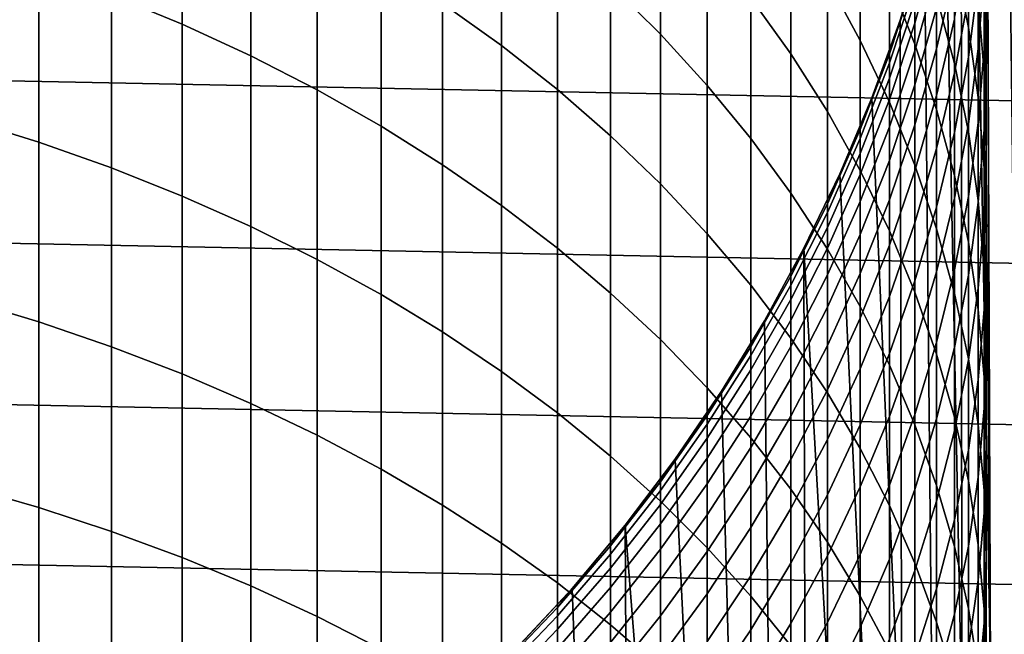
# Model space of a CAD drawing. Header units: metres. Extents: x -32 to 117, y -314 to 32.
# Tile 176 of 256: x 5.41 to 13.14, y -8.96 to -4.14. Entities that reach past the tile are written whole.
import ezdxf

# ---------------------------------------------------------------- set-up
doc = ezdxf.new("R2010")
doc.units = ezdxf.units.M
doc.layers.add('solid_24_501_064_XXX', color=7, linetype='CONTINUOUS')

msp = doc.modelspace()

# ---------------------------------------------------------------- linework, layer by layer
at = {"layer": 'solid_24_501_064_XXX'}
for points in [[(13.250397, -8.968107, 154.5), (13.033209, 9.280912, 154.5), (12.995952, 0.324207, 154.5), (13.033209, -9.280912, 154.5)], [(13.033209, 9.280912, 154.5), (13.250397, -8.968107, 154.5), (13.250397, 8.968107, 154.5)], [(13.033209, -9.280912, 154.5), (12.995952, 0.324207, 154.5), (12.995952, -0.324207, 154.5)], [(13.033209, -9.280912, 154.5), (12.995952, -0.324207, 154.5), (12.96364, -0.971451, 154.5)], [(13.033209, -9.280912, 154.5), (12.96364, -0.971451, 154.5), (12.899115, -1.616422, 154.5)], [(13.033209, -9.280912, 154.5), (12.899115, -1.616422, 154.5), (12.802476, -2.257507, 154.5), (12.808691, -9.588402, 154.5)], [(12.808691, -9.588402, 154.5), (12.802476, -2.257507, 154.5), (12.674077, -2.892674, 154.5)], [(32.089672, -5.148039, -303.5), (-32.269005, -3.867984, -303.5), (-32.397263, -2.582068, -303.5), (32.269005, -3.867984, -303.5)], [(6.128158, -3.942738, 221.763321), (6.683336, -4.171423, 221.547409), (6.683336, -2.869975, 220.12056), (6.128158, -2.634, 220.328476)], [(10.049136, -3.861487, 216.806473), (10.441698, -4.25012, 216.487106), (10.441698, -3.122643, 215.065964), (10.049136, -2.723257, 215.37178)], [(8.730267, -4.009019, 219.116959), (9.192389, -4.339136, 218.826096), (9.192389, -3.131171, 217.406631), (8.730267, -2.791247, 217.685974)], [(11.751861, -3.824901, 212.33844), (12.010434, -4.299972, 211.999939), (12.010434, -3.326773, 210.583176), (11.751861, -2.840342, 210.905136)], [(6.683336, -4.171423, 221.547409), (7.222413, -4.419641, 221.313065), (7.222413, -3.126104, 219.894897), (6.683336, -2.869975, 220.12056)], [(11.150472, -3.964853, 214.421082), (11.464976, -4.405649, 214.083557), (11.464976, -3.360735, 212.669174), (11.150472, -2.908593, 212.991348)], [(12.240073, -3.823197, 210.254593), (12.440225, -4.32842, 209.920181), (12.440225, -3.426724, 208.505615), (12.240073, -2.910301, 208.822449)], [(12.808691, -9.588402, 154.5), (12.674077, -2.892674, 154.5), (12.514092, -3.521002, 154.5), (12.576989, -9.89035, 154.5)], [(12.750209, -3.650669, 206.450394), (12.859295, -4.197525, 206.140244), (12.859295, -3.425894, 204.723419), (12.750209, -2.868697, 205.014572)], [(7.222413, -4.419641, 221.313065), (7.744091, -4.686792, 221.060837), (7.744091, -3.401772, 219.652008), (7.222413, -3.126104, 219.894897)], [(9.192389, -4.339136, 218.826096), (9.632364, -4.685869, 218.520584), (9.632364, -3.488205, 217.113235), (9.192389, -3.131171, 217.406631)], [(10.441698, -4.25012, 216.487106), (10.809105, -4.653166, 216.155899), (10.809105, -3.53684, 214.74881), (10.441698, -3.122643, 215.065964)], [(12.610406, -3.950897, 208.184036), (12.750209, -4.481556, 207.858475), (12.750209, -3.650669, 206.450394), (12.610406, -3.109129, 206.757507)], [(12.984341, -3.774824, 199.385437), (12.937402, -4.36617, 199.150406), (12.937402, -3.834811, 197.7435), (12.984341, -3.235733, 197.958069)], [(13, -3.778361, 201.049286), (12.984341, -4.362682, 200.793427), (12.984341, -3.774824, 199.385437), (13, -3.18205, 199.621048)], [(12.984341, -3.848258, 202.731964), (13, -4.423435, 202.456161), (13, -3.778361, 201.049286), (12.984341, -3.19404, 201.30513)], [(12.937402, -3.987164, 204.430145), (12.984341, -4.551155, 204.135437), (12.984341, -3.848258, 202.731964), (12.937402, -3.274466, 203.00708)], [(7.744091, -4.686792, 221.060837), (8.247112, -4.972235, 220.791336), (8.247112, -3.696314, 219.392487), (7.744091, -3.401772, 219.652008)], [(11.464976, -4.405649, 214.083557), (11.751861, -4.858167, 213.737061), (11.751861, -3.824901, 212.33844), (11.464976, -3.360735, 212.669174)], [(12.010434, -4.299972, 211.999939), (12.240073, -4.784803, 211.654495), (12.240073, -3.823197, 210.254593), (12.010434, -3.326773, 210.583176)], [(12.610406, -3.553924, 188.737045), (12.440225, -4.163074, 188.652725), (12.440225, -3.992838, 187.245041), (12.610406, -3.381149, 187.308365)], [(12.937402, -3.834811, 197.7435), (12.859295, -4.431, 197.529968), (12.859295, -3.955328, 196.126266), (12.937402, -3.352149, 196.319168)], [(12.440225, -4.32842, 209.920181), (12.610406, -4.841224, 209.580765), (12.610406, -3.950897, 208.184036), (12.440225, -3.426724, 208.505615)], [(12.750209, -3.760697, 193.124054), (12.610406, -4.365312, 192.975616), (12.610406, -4.046297, 191.572342), (12.750209, -3.436935, 191.69989)], [(12.859295, -4.197525, 206.140244), (12.937402, -4.748377, 205.82785), (12.937402, -3.987164, 204.430145), (12.859295, -3.425894, 204.723419)], [(4.974885, -4.916539, 223.540176), (5.558216, -5.098339, 223.356308), (5.558216, -3.734137, 221.960266), (4.974885, -3.546121, 222.137772)], [(9.632364, -4.685869, 218.520584), (10.049136, -5.048382, 218.201187), (10.049136, -3.861487, 216.806473), (9.632364, -3.488205, 217.113235)], [(10.809105, -4.653166, 216.155899), (11.150472, -5.069655, 215.813644), (11.150472, -3.964853, 214.421082), (10.809105, -3.53684, 214.74881)], [(12.240073, -4.403546, 184.395493), (12.323055, -4.140326, 183), (12.514115, -3.520926, 183), (12.440225, -3.798036, 184.416306)], [(12.323039, -4.140335, 154.5), (12.514092, -3.521002, 154.5), (12.514115, -3.520926, 183), (12.323055, -4.140326, 183)], [(12.576989, -9.89035, 154.5), (12.514092, -3.521002, 154.5), (12.323039, -4.140335, 154.5), (12.337894, -10.187035, 154.5)], [(12.610406, -3.775728, 190.15892), (12.440225, -4.381618, 190.053711), (12.440225, -4.163074, 188.652725), (12.610406, -3.553924, 188.737045)], [(12.859295, -3.955328, 196.126266), (12.750209, -4.55413, 195.934769), (12.750209, -4.133242, 194.536224), (12.859295, -3.528209, 194.707031)], [(8.247112, -4.972235, 220.791336), (8.730267, -5.275281, 220.505234), (8.730267, -4.009019, 219.116959), (8.247112, -3.696314, 219.392487)], [(12.750209, -4.481556, 207.858475), (12.859295, -5.017423, 207.529709), (12.859295, -4.197525, 206.140244), (12.750209, -3.650669, 206.450394)], [(5.558216, -5.098339, 223.356308), (6.128158, -5.300044, 223.152298), (6.128158, -3.942738, 221.763321), (5.558216, -3.734137, 221.960266)], [(12.610406, -4.046297, 191.572342), (12.440225, -4.648211, 191.44635), (12.440225, -4.381618, 190.053711), (12.610406, -3.775728, 190.15892)], [(12.750209, -4.133242, 194.536224), (12.610406, -4.732395, 194.367096), (12.610406, -4.365312, 192.975616), (12.750209, -3.760697, 193.124054)], [(12.984341, -4.362682, 200.793427), (12.937402, -4.945596, 200.538193), (12.937402, -4.36617, 199.150406), (12.984341, -3.774824, 199.385437)], [(13, -4.423435, 202.456161), (12.984341, -4.998611, 202.180374), (12.984341, -4.362682, 200.793427), (13, -3.778361, 201.049286)], [(10.049136, -5.048382, 218.201187), (10.441698, -5.425802, 217.868637), (10.441698, -4.25012, 216.487106), (10.049136, -3.861487, 216.806473)], [(11.751861, -4.858167, 213.737061), (12.010434, -5.321316, 213.382416), (12.010434, -4.299972, 211.999939), (11.751861, -3.824901, 212.33844)], [(12.440225, -3.871111, 185.832352), (12.240073, -4.475546, 185.790726), (12.240073, -4.403546, 184.395493), (12.440225, -3.798036, 184.416306)], [(12.240073, -4.784803, 211.654495), (12.440225, -5.278227, 211.302902), (12.440225, -4.32842, 209.920181), (12.240073, -3.823197, 210.254593)], [(12.937402, -4.36617, 199.150406), (12.859295, -4.954663, 198.916504), (12.859295, -4.431, 197.529968), (12.937402, -3.834811, 197.7435)], [(12.984341, -4.551155, 204.135437), (13, -5.116508, 203.840027), (13, -4.423435, 202.456161), (12.984341, -3.848258, 202.731964)], [(31.859657, -6.419635, -303.5), (-32.089672, -5.148039, -303.5), (-32.269005, -3.867984, -303.5), (32.089672, -5.148039, -303.5)], [(6.128158, -5.300044, 223.152298), (6.683336, -5.521169, 222.92865), (6.683336, -4.171423, 221.547409), (6.128158, -3.942738, 221.763321)], [(12.440225, -3.992838, 187.245041), (12.240073, -4.595485, 187.182663), (12.240073, -4.475546, 185.790726), (12.440225, -3.871111, 185.832352)], [(8.730267, -5.275281, 220.505234), (9.192389, -5.595201, 220.203186), (9.192389, -4.339136, 218.826096), (8.730267, -4.009019, 219.116959)], [(11.150472, -5.069655, 215.813644), (11.464976, -5.498584, 215.461151), (11.464976, -4.405649, 214.083557), (11.150472, -3.964853, 214.421082)], [(12.440225, -4.163074, 188.652725), (12.240073, -4.763219, 188.569641), (12.240073, -4.595485, 187.182663), (12.440225, -3.992838, 187.245041)], [(12.610406, -4.841224, 209.580765), (12.750209, -5.360373, 209.237152), (12.750209, -4.481556, 207.858475), (12.610406, -3.950897, 208.184036)], [(12.859295, -4.431, 197.529968), (12.750209, -5.022863, 197.317993), (12.750209, -4.55413, 195.934769), (12.859295, -3.955328, 196.126266)], [(12.937402, -4.748377, 205.82785), (12.984341, -5.3019, 205.513931), (12.984341, -4.551155, 204.135437), (12.937402, -3.987164, 204.430145)], [(12.610406, -4.365312, 192.975616), (12.440225, -4.962537, 192.82901), (12.440225, -4.648211, 191.44635), (12.610406, -4.046297, 191.572342)], [(6.683336, -5.521169, 222.92865), (7.222413, -5.761181, 222.685913), (7.222413, -4.419641, 221.313065), (6.683336, -4.171423, 221.547409)], [(12.010434, -4.998511, 184.375046), (12.101358, -4.749434, 183), (12.323055, -4.140326, 183), (12.240073, -4.403546, 184.395493)], [(12.101392, -4.74934, 154.5), (12.323039, -4.140335, 154.5), (12.323055, -4.140326, 183), (12.101358, -4.749434, 183)], [(12.337894, -10.187035, 154.5), (12.323039, -4.140335, 154.5), (12.101392, -4.74934, 154.5)], [(12.440225, -4.381618, 190.053711), (12.240073, -4.978551, 189.950043), (12.240073, -4.763219, 188.569641), (12.440225, -4.163074, 188.652725)], [(12.750209, -4.55413, 195.934769), (12.610406, -5.147112, 195.745132), (12.610406, -4.732395, 194.367096), (12.750209, -4.133242, 194.536224)], [(10.441698, -5.425802, 217.868637), (10.809105, -5.81722, 217.523758), (10.809105, -4.653166, 216.155899), (10.441698, -4.25012, 216.487106)], [(12.859295, -5.017423, 207.529709), (12.937402, -5.557206, 207.198547), (12.937402, -4.748377, 205.82785), (12.859295, -4.197525, 206.140244)], [(12.010434, -5.321316, 213.382416), (12.240073, -5.793981, 213.020493), (12.240073, -4.784803, 211.654495), (12.010434, -4.299972, 211.999939)], [(12.440225, -5.278227, 211.302902), (12.610406, -5.779056, 210.94606), (12.610406, -4.841224, 209.580765), (12.440225, -4.32842, 209.920181)], [(9.192389, -5.595201, 220.203186), (9.632364, -5.931222, 219.885941), (9.632364, -4.685869, 218.520584), (9.192389, -4.339136, 218.826096)], [(11.464976, -5.498584, 215.461151), (11.751861, -5.938919, 215.099304), (11.751861, -4.858167, 213.737061), (11.464976, -4.405649, 214.083557)], [(12.240073, -4.475546, 185.790726), (12.010434, -5.069457, 185.749832), (12.010434, -4.998511, 184.375046), (12.240073, -4.403546, 184.395493)], [(12.440225, -4.648211, 191.44635), (12.240073, -5.241226, 191.32222), (12.240073, -4.978551, 189.950043), (12.440225, -4.381618, 190.053711)], [(12.610406, -4.732395, 194.367096), (12.440225, -5.324225, 194.200027), (12.440225, -4.962537, 192.82901), (12.610406, -4.365312, 192.975616)], [(12.937402, -4.945596, 200.538193), (12.859295, -5.525697, 200.284195), (12.859295, -4.954663, 198.916504), (12.937402, -4.36617, 199.150406)], [(12.984341, -4.998611, 202.180374), (12.937402, -5.572403, 201.905243), (12.937402, -4.945596, 200.538193), (12.984341, -4.362682, 200.793427)], [(7.222413, -5.761181, 222.685913), (7.744091, -6.019501, 222.424637), (7.744091, -4.686792, 221.060837), (7.222413, -4.419641, 221.313065)], [(12.240073, -4.595485, 187.182663), (12.010434, -5.187637, 187.121368), (12.010434, -5.069457, 185.749832), (12.240073, -4.475546, 185.790726)], [(12.859295, -4.954663, 198.916504), (12.750209, -5.538886, 198.684296), (12.750209, -5.022863, 197.317993), (12.859295, -4.431, 197.529968)], [(12.750209, -5.360373, 209.237152), (12.859295, -5.884617, 208.890152), (12.859295, -5.017423, 207.529709), (12.750209, -4.481556, 207.858475)], [(13, -5.116508, 203.840027), (12.984341, -5.68186, 203.544632), (12.984341, -4.998611, 202.180374), (13, -4.423435, 202.456161)], [(12.750209, -5.022863, 197.317993), (12.610406, -5.608973, 197.108078), (12.610406, -5.147112, 195.745132), (12.750209, -4.55413, 195.934769)], [(12.984341, -5.3019, 205.513931), (13, -5.85676, 205.199249), (13, -5.116508, 203.840027), (12.984341, -4.551155, 204.135437)], [(12.240073, -4.763219, 188.569641), (12.010434, -5.352913, 188.488022), (12.010434, -5.187637, 187.121368), (12.240073, -4.595485, 187.182663)], [(7.744091, -6.019501, 222.424637), (8.247112, -6.295507, 222.145493), (8.247112, -4.972235, 220.791336), (7.744091, -4.686792, 221.060837)], [(9.632364, -5.931222, 219.885941), (10.049136, -6.282537, 219.554245), (10.049136, -5.048382, 218.201187), (9.632364, -4.685869, 218.520584)], [(10.809105, -5.81722, 217.523758), (11.150472, -6.221693, 217.167389), (11.150472, -5.069655, 215.813644), (10.809105, -4.653166, 216.155899)], [(12.440225, -4.962537, 192.82901), (12.240073, -5.550933, 192.684555), (12.240073, -5.241226, 191.32222), (12.440225, -4.648211, 191.44635)], [(11.751861, -5.581498, 184.354996), (11.849576, -5.346732, 183), (12.101358, -4.749434, 183), (12.010434, -4.998511, 184.375046)], [(11.849525, -5.346828, 154.5), (12.101392, -4.74934, 154.5), (12.101358, -4.749434, 183), (11.849576, -5.346732, 183)], [(12.337894, -10.187035, 154.5), (12.101392, -4.74934, 154.5), (11.849525, -5.346828, 154.5), (12.091828, -10.477948, 154.5)], [(12.240073, -4.978551, 189.950043), (12.010434, -5.56509, 189.84819), (12.010434, -5.352913, 188.488022), (12.240073, -4.763219, 188.569641)], [(12.240073, -5.793981, 213.020493), (12.440225, -6.275023, 212.652145), (12.440225, -5.278227, 211.302902), (12.240073, -4.784803, 211.654495)], [(12.610406, -5.147112, 195.745132), (12.440225, -5.732847, 195.5578), (12.440225, -5.324225, 194.200027), (12.610406, -4.732395, 194.367096)], [(12.937402, -5.557206, 207.198547), (12.984341, -6.099607, 206.865784), (12.984341, -5.3019, 205.513931), (12.937402, -4.748377, 205.82785)], [(11.751861, -5.938919, 215.099304), (12.010434, -6.389598, 214.728943), (12.010434, -5.321316, 213.382416), (11.751861, -4.858167, 213.737061)], [(12.610406, -5.779056, 210.94606), (12.750209, -6.286081, 210.584778), (12.750209, -5.360373, 209.237152), (12.610406, -4.841224, 209.580765)], [(4.974885, -6.334373, 224.894623), (5.558216, -6.509742, 224.704605), (5.558216, -5.098339, 223.356308), (4.974885, -4.916539, 223.540176)], [(12.937402, -5.572403, 201.905243), (12.859295, -6.143426, 201.631439), (12.859295, -5.525697, 200.284195), (12.937402, -4.945596, 200.538193)], [(8.247112, -6.295507, 222.145493), (8.730267, -6.588535, 221.849121), (8.730267, -5.275281, 220.505234), (8.247112, -4.972235, 220.791336)], [(12.010434, -5.069457, 185.749832), (11.751861, -5.65141, 185.709747), (11.751861, -5.581498, 184.354996), (12.010434, -4.998511, 184.375046)], [(12.240073, -5.241226, 191.32222), (12.010434, -5.823915, 191.200256), (12.010434, -5.56509, 189.84819), (12.240073, -4.978551, 189.950043)], [(12.440225, -5.324225, 194.200027), (12.240073, -5.907306, 194.035431), (12.240073, -5.550933, 192.684555), (12.440225, -4.962537, 192.82901)], [(12.750209, -5.538886, 198.684296), (12.610406, -6.117431, 198.454346), (12.610406, -5.608973, 197.108078), (12.750209, -5.022863, 197.317993)], [(12.859295, -5.525697, 200.284195), (12.750209, -6.101589, 200.032028), (12.750209, -5.538886, 198.684296), (12.859295, -4.954663, 198.916504)], [(12.859295, -5.884617, 208.890152), (12.937402, -6.412693, 208.540619), (12.937402, -5.557206, 207.198547), (12.859295, -5.017423, 207.529709)], [(12.984341, -5.68186, 203.544632), (12.937402, -6.245851, 203.249924), (12.937402, -5.572403, 201.905243), (12.984341, -4.998611, 202.180374)], [(5.558216, -6.509742, 224.704605), (6.128158, -6.704313, 224.493774), (6.128158, -5.300044, 223.152298), (5.558216, -5.098339, 223.356308)], [(10.049136, -6.282537, 219.554245), (10.441698, -6.648298, 219.208923), (10.441698, -5.425802, 217.868637), (10.049136, -5.048382, 218.201187)], [(11.150472, -6.221693, 217.167389), (11.464976, -6.638247, 216.800354), (11.464976, -5.498584, 215.461151), (11.150472, -5.069655, 215.813644)], [(12.010434, -5.187637, 187.121368), (11.751861, -5.767868, 187.061295), (11.751861, -5.65141, 185.709747), (12.010434, -5.069457, 185.749832)], [(31.579252, -7.6812, -303.5), (-31.859657, -6.419635, -303.5), (-32.089672, -5.148039, -303.5), (31.859657, -6.419635, -303.5)], [(12.610406, -5.608973, 197.108078), (12.440225, -6.18792, 196.900726), (12.440225, -5.732847, 195.5578), (12.610406, -5.147112, 195.745132)], [(13, -5.85676, 205.199249), (12.984341, -6.41162, 204.884567), (12.984341, -5.68186, 203.544632), (13, -5.116508, 203.840027)], [(12.010434, -5.352913, 188.488022), (11.751861, -5.930736, 188.408035), (11.751861, -5.767868, 187.061295), (12.010434, -5.187637, 187.121368)], [(12.240073, -5.550933, 192.684555), (12.010434, -6.129083, 192.542618), (12.010434, -5.823915, 191.200256), (12.240073, -5.241226, 191.32222)], [(6.128158, -6.704313, 224.493774), (6.683336, -6.917616, 224.262665), (6.683336, -5.521169, 222.92865), (6.128158, -5.300044, 223.152298)], [(8.730267, -6.588535, 221.849121), (9.192389, -6.897878, 221.536255), (9.192389, -5.595201, 220.203186), (8.730267, -5.275281, 220.505234)], [(12.010434, -6.389598, 214.728943), (12.240073, -6.849537, 214.350983), (12.240073, -5.793981, 213.020493), (12.010434, -5.321316, 213.382416)], [(12.440225, -5.732847, 195.5578), (12.240073, -6.309923, 195.37326), (12.240073, -5.907306, 194.035431), (12.440225, -5.324225, 194.200027)], [(12.440225, -6.275023, 212.652145), (12.610406, -6.763283, 212.27829), (12.610406, -5.779056, 210.94606), (12.440225, -5.278227, 211.302902)], [(12.984341, -6.099607, 206.865784), (13, -6.643316, 206.532211), (13, -5.85676, 205.199249), (12.984341, -5.3019, 205.513931)], [(11.464976, -6.151103, 184.335419), (11.568334, -5.930738, 183), (11.849576, -5.346732, 183), (11.751861, -5.581498, 184.354996)], [(11.568353, -5.930677, 154.5), (11.849525, -5.346828, 154.5), (11.849576, -5.346732, 183), (11.568334, -5.930738, 183)], [(12.091828, -10.477948, 154.5), (11.849525, -5.346828, 154.5), (11.568353, -5.930677, 154.5), (11.839188, -10.762604, 154.5)], [(12.010434, -5.56509, 189.84819), (11.751861, -6.13982, 189.748383), (11.751861, -5.930736, 188.408035), (12.010434, -5.352913, 188.488022)], [(12.750209, -6.286081, 210.584778), (12.859295, -6.798082, 210.219971), (12.859295, -5.884617, 208.890152), (12.750209, -5.360373, 209.237152)], [(10.441698, -6.648298, 219.208923), (10.809105, -7.027625, 218.850784), (10.809105, -5.81722, 217.523758), (10.441698, -5.425802, 217.868637)], [(6.683336, -6.917616, 224.262665), (7.222413, -7.149138, 224.01181), (7.222413, -5.761181, 222.685913), (6.683336, -5.521169, 222.92865)], [(11.464976, -6.638247, 216.800354), (11.751861, -7.065876, 216.423584), (11.751861, -5.938919, 215.099304), (11.464976, -5.498584, 215.461151)], [(12.010434, -5.823915, 191.200256), (11.751861, -6.394872, 191.08075), (11.751861, -6.13982, 189.748383), (12.010434, -5.56509, 189.84819)], [(12.240073, -5.907306, 194.035431), (12.010434, -6.480232, 193.873703), (12.010434, -6.129083, 192.542618), (12.240073, -5.550933, 192.684555)], [(12.750209, -6.101589, 200.032028), (12.610406, -6.671884, 199.782318), (12.610406, -6.117431, 198.454346), (12.750209, -5.538886, 198.684296)], [(12.859295, -6.143426, 201.631439), (12.750209, -6.710307, 201.359619), (12.750209, -6.101589, 200.032028), (12.859295, -5.525697, 200.284195)], [(12.937402, -6.412693, 208.540619), (12.984341, -6.943329, 208.189407), (12.984341, -6.099607, 206.865784), (12.937402, -5.557206, 207.198547)], [(9.192389, -6.897878, 221.536255), (9.632364, -7.222791, 221.207642), (9.632364, -5.931222, 219.885941), (9.192389, -5.595201, 220.203186)], [(11.751861, -5.65141, 185.709747), (11.464976, -6.220005, 185.670593), (11.464976, -6.151103, 184.335419), (11.751861, -5.581498, 184.354996)], [(12.610406, -6.117431, 198.454346), (12.440225, -6.688904, 198.227203), (12.440225, -6.18792, 196.900726), (12.610406, -5.608973, 197.108078)], [(12.937402, -6.245851, 203.249924), (12.859295, -6.807121, 202.95665), (12.859295, -6.143426, 201.631439), (12.937402, -5.572403, 201.905243)], [(11.751861, -5.767868, 187.061295), (11.464976, -6.33478, 187.002609), (11.464976, -6.220005, 185.670593), (11.751861, -5.65141, 185.709747)], [(12.984341, -6.41162, 204.884567), (12.937402, -6.965142, 204.570663), (12.937402, -6.245851, 203.249924), (12.984341, -5.68186, 203.544632)], [(7.222413, -7.149138, 224.01181), (7.744091, -7.398321, 223.741821), (7.744091, -6.019501, 222.424637), (7.222413, -5.761181, 222.685913)], [(11.751861, -5.930736, 188.408035), (11.464976, -6.495294, 188.329895), (11.464976, -6.33478, 187.002609), (11.751861, -5.767868, 187.061295)], [(12.440225, -6.18792, 196.900726), (12.240073, -6.758307, 196.696442), (12.240073, -6.309923, 195.37326), (12.440225, -5.732847, 195.5578)], [(12.240073, -6.849537, 214.350983), (12.440225, -7.317628, 213.966324), (12.440225, -6.275023, 212.652145), (12.240073, -5.793981, 213.020493)], [(12.610406, -6.763283, 212.27829), (12.750209, -7.257585, 211.899796), (12.750209, -6.286081, 210.584778), (12.610406, -5.779056, 210.94606)], [(10.809105, -7.027625, 218.850784), (11.150472, -7.419603, 218.480713), (11.150472, -6.221693, 217.167389), (10.809105, -5.81722, 217.523758)], [(12.010434, -6.129083, 192.542618), (11.751861, -6.695593, 192.403549), (11.751861, -6.394872, 191.08075), (12.010434, -5.823915, 191.200256)], [(13, -6.643316, 206.532211), (12.984341, -7.187027, 206.198639), (12.984341, -6.41162, 204.884567), (13, -5.85676, 205.199249)], [(9.632364, -7.222791, 221.207642), (10.049136, -7.562492, 220.864075), (10.049136, -6.282537, 219.554245), (9.632364, -5.931222, 219.885941)], [(11.150472, -6.705954, 184.316345), (11.25833, -6.5, 183), (11.568334, -5.930738, 183), (11.464976, -6.151103, 184.335419)], [(11.25833, -6.5, 154.5), (11.568353, -5.930677, 154.5), (11.568334, -5.930738, 183), (11.25833, -6.5, 183)], [(11.57972, -11.041283, 154.5), (11.568353, -5.930677, 154.5), (11.25833, -6.5, 154.5), (11.313657, -11.313756, 154.5)], [(11.751861, -6.13982, 189.748383), (11.464976, -6.701356, 189.650864), (11.464976, -6.495294, 188.329895), (11.751861, -5.930736, 188.408035)], [(11.839188, -10.762604, 154.5), (11.568353, -5.930677, 154.5), (11.57972, -11.041283, 154.5)], [(11.751861, -7.065876, 216.423584), (12.010434, -7.503554, 216.037949), (12.010434, -6.389598, 214.728943), (11.751861, -5.938919, 215.099304)], [(12.240073, -6.309923, 195.37326), (12.010434, -6.876949, 195.19191), (12.010434, -6.480232, 193.873703), (12.240073, -5.907306, 194.035431)], [(12.859295, -6.798082, 210.219971), (12.937402, -7.313827, 209.852493), (12.937402, -6.412693, 208.540619), (12.859295, -5.884617, 208.890152)], [(7.744091, -7.398321, 223.741821), (8.247112, -7.664565, 223.453339), (8.247112, -6.295507, 222.145493), (7.744091, -6.019501, 222.424637)], [(12.750209, -6.710307, 201.359619), (12.610406, -7.271677, 201.090454), (12.610406, -6.671884, 199.782318), (12.750209, -6.101589, 200.032028)], [(12.984341, -6.943329, 208.189407), (13, -7.475246, 207.837326), (13, -6.643316, 206.532211), (12.984341, -6.099607, 206.865784)], [(11.464976, -6.220005, 185.670593), (11.150472, -6.77387, 185.632446), (11.150472, -6.705954, 184.316345), (11.464976, -6.151103, 184.335419)], [(11.751861, -6.394872, 191.08075), (11.464976, -6.952724, 190.963974), (11.464976, -6.701356, 189.650864), (11.751861, -6.13982, 189.748383)], [(12.010434, -6.480232, 193.873703), (11.751861, -7.041625, 193.715225), (11.751861, -6.695593, 192.403549), (12.010434, -6.129083, 192.542618)], [(12.610406, -6.671884, 199.782318), (12.440225, -7.235209, 199.53566), (12.440225, -6.688904, 198.227203), (12.610406, -6.117431, 198.454346)], [(12.859295, -6.807121, 202.95665), (12.750209, -7.364318, 202.665497), (12.750209, -6.710307, 201.359619), (12.859295, -6.143426, 201.631439)], [(11.464976, -6.33478, 187.002609), (11.150472, -6.887007, 186.94545), (11.150472, -6.77387, 185.632446), (11.464976, -6.220005, 185.670593)], [(11.150472, -7.419603, 218.480713), (11.464976, -7.823288, 218.099579), (11.464976, -6.638247, 216.800354), (11.150472, -6.221693, 217.167389)], [(12.440225, -6.688904, 198.227203), (12.240073, -7.251929, 198.003418), (12.240073, -6.758307, 196.696442), (12.440225, -6.18792, 196.900726)], [(12.937402, -6.965142, 204.570663), (12.859295, -7.515995, 204.258255), (12.859295, -6.807121, 202.95665), (12.937402, -6.245851, 203.249924)], [(4.974885, -7.797945, 226.199493), (5.558216, -7.966677, 226.003571), (5.558216, -6.509742, 224.704605), (4.974885, -6.334373, 224.894623)], [(8.247112, -7.664565, 223.453339), (8.730267, -7.947227, 223.147064), (8.730267, -6.588535, 221.849121), (8.247112, -6.295507, 222.145493)], [(10.049136, -7.562492, 220.864075), (10.441698, -7.916161, 220.506378), (10.441698, -6.648298, 219.208923), (10.049136, -6.282537, 219.554245)], [(11.464976, -6.495294, 188.329895), (11.150472, -7.045228, 188.253769), (11.150472, -6.887007, 186.94545), (11.464976, -6.33478, 187.002609)], [(12.240073, -6.758307, 196.696442), (12.010434, -7.318762, 196.495712), (12.010434, -6.876949, 195.19191), (12.240073, -6.309923, 195.37326)], [(12.440225, -7.317628, 213.966324), (12.610406, -7.792743, 213.575882), (12.610406, -6.763283, 212.27829), (12.440225, -6.275023, 212.652145)], [(12.750209, -7.257585, 211.899796), (12.859295, -7.756738, 211.517578), (12.859295, -6.798082, 210.219971), (12.750209, -6.286081, 210.584778)], [(11.751861, -6.695593, 192.403549), (11.464976, -7.249099, 192.26767), (11.464976, -6.952724, 190.963974), (11.751861, -6.394872, 191.08075)], [(12.010434, -7.503554, 216.037949), (12.240073, -7.950223, 215.644379), (12.240073, -6.849537, 214.350983), (12.010434, -6.389598, 214.728943)], [(12.984341, -7.187027, 206.198639), (12.937402, -7.729427, 205.865875), (12.937402, -6.965142, 204.570663), (12.984341, -6.41162, 204.884567)], [(12.937402, -7.313827, 209.852493), (12.984341, -7.83207, 209.483215), (12.984341, -6.943329, 208.189407), (12.937402, -6.412693, 208.540619)], [(31.248901, -8.930613, -303.5), (-31.579252, -7.6812, -303.5), (-31.859657, -6.419635, -303.5), (31.579252, -7.6812, -303.5)], [(11.464976, -6.701356, 189.650864), (11.150472, -7.248348, 189.555878), (11.150472, -7.045228, 188.253769), (11.464976, -6.495294, 188.329895)], [(12.010434, -6.876949, 195.19191), (11.751861, -7.432559, 195.014236), (11.751861, -7.041625, 193.715225), (12.010434, -6.480232, 193.873703)], [(5.558216, -7.966677, 226.003571), (6.128158, -8.153883, 225.786179), (6.128158, -6.704313, 224.493774), (5.558216, -6.509742, 224.704605)], [(10.809105, -7.244713, 184.297821), (10.920337, -7.053102, 183), (11.25833, -6.5, 183), (11.150472, -6.705954, 184.316345)], [(10.920293, -7.053149, 154.5), (11.25833, -6.5, 154.5), (11.25833, -6.5, 183), (10.920337, -7.053102, 183)], [(11.313657, -11.313756, 154.5), (11.25833, -6.5, 154.5), (10.920293, -7.053149, 154.5), (11.041371, -11.57964, 154.5)], [(8.730267, -7.947227, 223.147064), (9.192389, -8.245628, 222.823746), (9.192389, -6.897878, 221.536255), (8.730267, -6.588535, 221.849121)], [(10.441698, -7.916161, 220.506378), (10.809105, -8.282948, 220.135406), (10.809105, -7.027625, 218.850784), (10.441698, -6.648298, 219.208923)], [(11.464976, -7.823288, 218.099579), (11.751861, -8.237708, 217.708313), (11.751861, -7.065876, 216.423584), (11.464976, -6.638247, 216.800354)], [(13, -7.475246, 207.837326), (12.984341, -8.007164, 207.48526), (12.984341, -7.187027, 206.198639), (13, -6.643316, 206.532211)], [(6.128158, -8.153883, 225.786179), (6.683336, -8.359112, 225.547867), (6.683336, -6.917616, 224.262665), (6.128158, -6.704313, 224.493774)], [(11.150472, -6.77387, 185.632446), (10.809105, -7.311674, 185.595413), (10.809105, -7.244713, 184.297821), (11.150472, -6.705954, 184.316345)], [(11.464976, -6.952724, 190.963974), (11.150472, -7.496125, 190.850235), (11.150472, -7.248348, 189.555878), (11.464976, -6.701356, 189.650864)], [(11.751861, -7.041625, 193.715225), (11.464976, -7.590131, 193.560394), (11.464976, -7.249099, 192.26767), (11.751861, -6.695593, 192.403549)], [(12.440225, -7.235209, 199.53566), (12.240073, -7.790205, 199.292664), (12.240073, -7.251929, 198.003418), (12.440225, -6.688904, 198.227203)], [(12.610406, -7.271677, 201.090454), (12.440225, -7.826186, 200.82457), (12.440225, -7.235209, 199.53566), (12.610406, -6.671884, 199.782318)], [(12.750209, -7.364318, 202.665497), (12.610406, -7.9161, 202.377182), (12.610406, -7.271677, 201.090454), (12.750209, -6.710307, 201.359619)], [(11.150472, -6.887007, 186.94545), (10.809105, -7.423219, 186.889938), (10.809105, -7.311674, 185.595413), (11.150472, -6.77387, 185.632446)], [(12.240073, -7.251929, 198.003418), (12.010434, -7.80515, 197.783539), (12.010434, -7.318762, 196.495712), (12.240073, -6.758307, 196.696442)], [(12.610406, -7.792743, 213.575882), (12.750209, -8.273736, 213.180618), (12.750209, -7.257585, 211.899796), (12.610406, -6.763283, 212.27829)], [(12.859295, -7.756738, 211.517578), (12.937402, -8.25954, 211.132584), (12.937402, -7.313827, 209.852493), (12.859295, -6.798082, 210.219971)], [(12.010434, -7.318762, 196.495712), (11.751861, -7.867933, 196.299026), (11.751861, -7.432559, 195.014236), (12.010434, -6.876949, 195.19191)], [(12.240073, -7.950223, 215.644379), (12.440225, -8.404809, 215.243851), (12.440225, -7.317628, 213.966324), (12.240073, -6.849537, 214.350983)], [(12.859295, -7.515995, 204.258255), (12.750209, -8.062851, 203.94812), (12.750209, -7.364318, 202.665497), (12.859295, -6.807121, 202.95665)], [(6.683336, -8.359112, 225.547867), (7.222413, -8.58187, 225.2892), (7.222413, -7.149138, 224.01181), (6.683336, -6.917616, 224.262665)], [(9.192389, -8.245628, 222.823746), (9.632364, -8.559049, 222.484161), (9.632364, -7.222791, 221.207642), (9.192389, -6.897878, 221.536255)], [(11.150472, -7.045228, 188.253769), (10.809105, -7.579215, 188.179855), (10.809105, -7.423219, 186.889938), (11.150472, -6.887007, 186.94545)], [(11.464976, -7.249099, 192.26767), (11.150472, -7.788268, 192.1353), (11.150472, -7.496125, 190.850235), (11.464976, -6.952724, 190.963974)], [(12.984341, -7.83207, 209.483215), (13, -8.351565, 209.113068), (13, -7.475246, 207.837326), (12.984341, -6.943329, 208.189407)], [(10.809105, -8.282948, 220.135406), (11.150472, -8.661967, 219.752075), (11.150472, -7.419603, 218.480713), (10.809105, -7.027625, 218.850784)], [(12.937402, -7.729427, 205.865875), (12.859295, -8.269211, 205.534698), (12.859295, -7.515995, 204.258255), (12.937402, -6.965142, 204.570663)], [(10.441698, -7.766083, 184.279907), (10.555194, -7.588668, 183), (10.920337, -7.053102, 183), (10.809105, -7.244713, 184.297821)], [(10.555251, -7.588576, 154.5), (10.920293, -7.053149, 154.5), (10.920337, -7.053102, 183), (10.555194, -7.588668, 183)], [(11.041371, -11.57964, 154.5), (10.920293, -7.053149, 154.5), (10.555251, -7.588576, 154.5), (10.762646, -11.839128, 154.5)], [(11.150472, -7.248348, 189.555878), (10.809105, -7.779476, 189.463638), (10.809105, -7.579215, 188.179855), (11.150472, -7.045228, 188.253769)], [(11.751861, -7.432559, 195.014236), (11.464976, -7.975416, 194.840622), (11.464976, -7.590131, 193.560394), (11.751861, -7.041625, 193.715225)], [(11.751861, -8.237708, 217.708313), (12.010434, -8.661865, 217.307861), (12.010434, -7.503554, 216.037949), (11.751861, -7.065876, 216.423584)], [(7.222413, -8.58187, 225.2892), (7.744091, -8.821621, 225.010788), (7.744091, -7.398321, 223.741821), (7.222413, -7.149138, 224.01181)], [(12.984341, -8.007164, 207.48526), (12.937402, -8.5378, 207.134033), (12.937402, -7.729427, 205.865875), (12.984341, -7.187027, 206.198639)], [(9.632364, -8.559049, 222.484161), (10.049136, -8.886733, 222.129105), (10.049136, -7.562492, 220.864075), (9.632364, -7.222791, 221.207642)], [(10.809105, -7.311674, 185.595413), (10.441698, -7.832119, 185.55957), (10.441698, -7.766083, 184.279907), (10.809105, -7.244713, 184.297821)], [(11.150472, -7.496125, 190.850235), (10.809105, -8.023767, 190.739792), (10.809105, -7.779476, 189.463638), (11.150472, -7.248348, 189.555878)], [(11.464976, -7.590131, 193.560394), (11.150472, -8.124429, 193.409561), (11.150472, -7.788268, 192.1353), (11.464976, -7.249099, 192.26767)], [(12.240073, -7.790205, 199.292664), (12.010434, -8.335537, 199.053879), (12.010434, -7.80515, 197.783539), (12.240073, -7.251929, 198.003418)], [(12.440225, -7.826186, 200.82457), (12.240073, -8.372498, 200.562622), (12.240073, -7.790205, 199.292664), (12.440225, -7.235209, 199.53566)], [(12.750209, -8.273736, 213.180618), (12.859295, -8.759451, 212.781464), (12.859295, -7.756738, 211.517578), (12.750209, -7.257585, 211.899796)], [(10.809105, -7.423219, 186.889938), (10.441698, -7.942124, 186.836212), (10.441698, -7.832119, 185.55957), (10.809105, -7.311674, 185.595413)], [(12.010434, -7.80515, 197.783539), (11.751861, -8.347233, 197.568085), (11.751861, -7.867933, 196.299026), (12.010434, -7.318762, 196.495712)], [(12.610406, -7.9161, 202.377182), (12.440225, -8.461138, 202.092392), (12.440225, -7.826186, 200.82457), (12.610406, -7.271677, 201.090454)], [(12.440225, -8.404809, 215.243851), (12.610406, -8.866216, 214.837311), (12.610406, -7.792743, 213.575882), (12.440225, -7.317628, 213.966324)], [(12.937402, -8.25954, 211.132584), (12.984341, -8.764779, 210.745712), (12.984341, -7.83207, 209.483215), (12.937402, -7.313827, 209.852493)], [(7.744091, -8.821621, 225.010788), (8.247112, -9.077786, 224.713333), (8.247112, -7.664565, 223.453339), (7.744091, -7.398321, 223.741821)], [(10.809105, -7.579215, 188.179855), (10.441698, -8.095965, 188.108322), (10.441698, -7.942124, 186.836212), (10.809105, -7.423219, 186.889938)], [(11.150472, -8.661967, 219.752075), (11.464976, -9.052308, 219.357285), (11.464976, -7.823288, 218.099579), (11.150472, -7.419603, 218.480713)], [(12.750209, -8.062851, 203.94812), (12.610406, -8.604391, 203.640991), (12.610406, -7.9161, 202.377182), (12.750209, -7.364318, 202.665497)], [(11.150472, -7.788268, 192.1353), (10.809105, -8.311799, 192.006775), (10.809105, -8.023767, 190.739792), (11.150472, -7.496125, 190.850235)], [(11.751861, -7.867933, 196.299026), (11.464976, -8.404499, 196.106842), (11.464976, -7.975416, 194.840622), (11.751861, -7.432559, 195.014236)], [(13, -8.351565, 209.113068), (12.984341, -8.871061, 208.742905), (12.984341, -8.007164, 207.48526), (13, -7.475246, 207.837326)], [(10.049136, -8.886733, 222.129105), (10.441698, -9.227893, 221.75946), (10.441698, -7.916161, 220.506378), (10.049136, -7.562492, 220.864075)], [(12.010434, -8.661865, 217.307861), (12.240073, -9.094736, 216.89917), (12.240073, -7.950223, 215.644379), (12.010434, -7.503554, 216.037949)], [(12.859295, -8.269211, 205.534698), (12.750209, -8.805078, 205.205948), (12.750209, -8.062851, 203.94812), (12.859295, -7.515995, 204.258255)], [(10.049136, -8.268807, 184.262619), (10.163809, -8.105368, 183), (10.555194, -7.588668, 183), (10.441698, -7.766083, 184.279907)], [(10.163745, -8.105443, 154.5), (10.555251, -7.588576, 154.5), (10.555194, -7.588668, 183), (10.163809, -8.105368, 183)], [(10.762646, -11.839128, 154.5), (10.555251, -7.588576, 154.5), (10.163745, -8.105443, 154.5), (10.477674, -12.09206, 154.5)], [(10.809105, -7.779476, 189.463638), (10.441698, -8.293462, 189.37439), (10.441698, -8.095965, 188.108322), (10.809105, -7.579215, 188.179855)], [(11.464976, -7.975416, 194.840622), (11.150472, -8.504211, 194.671509), (11.150472, -8.124429, 193.409561), (11.464976, -7.590131, 193.560394)], [(30.869179, -10.16578, -303.5), (-31.248901, -8.930613, -303.5), (-31.579252, -7.6812, -303.5), (31.248901, -8.930613, -303.5)], [(8.247112, -9.077786, 224.713333), (8.730267, -9.349751, 224.397522), (8.730267, -7.947227, 223.147064), (8.247112, -7.664565, 223.453339)], [(12.937402, -8.5378, 207.134033), (12.859295, -9.065876, 206.7845), (12.859295, -8.269211, 205.534698), (12.937402, -7.729427, 205.865875)], [(4.974885, -9.305526, 227.453278), (5.558216, -9.46742, 227.251663), (5.558216, -7.966677, 226.003571), (4.974885, -7.797945, 226.199493)], [(10.441698, -7.832119, 185.55957), (10.049136, -8.333953, 185.525009), (10.049136, -8.268807, 184.262619), (10.441698, -7.766083, 184.279907)], [(10.809105, -8.023767, 190.739792), (10.441698, -8.534379, 190.632904), (10.441698, -8.293462, 189.37439), (10.809105, -7.779476, 189.463638)], [(11.150472, -8.124429, 193.409561), (10.809105, -8.643231, 193.263107), (10.809105, -8.311799, 192.006775), (11.150472, -7.788268, 192.1353)], [(12.010434, -8.335537, 199.053879), (11.751861, -8.869889, 198.819901), (11.751861, -8.347233, 197.568085), (12.010434, -7.80515, 197.783539)], [(12.240073, -8.372498, 200.562622), (12.010434, -8.909295, 200.305222), (12.010434, -8.335537, 199.053879), (12.240073, -7.790205, 199.292664)], [(12.610406, -8.866216, 214.837311), (12.750209, -9.333332, 214.425735), (12.750209, -8.273736, 213.180618), (12.610406, -7.792743, 213.575882)], [(12.859295, -8.759451, 212.781464), (12.937402, -9.248715, 212.37941), (12.937402, -8.25954, 211.132584), (12.859295, -7.756738, 211.517578)], [(10.441698, -7.942124, 186.836212), (10.049136, -8.442472, 186.784424), (10.049136, -8.333953, 185.525009), (10.441698, -7.832119, 185.55957)], [(11.464976, -9.052308, 219.357285), (11.751861, -9.453028, 218.951996), (11.751861, -8.237708, 217.708313), (11.464976, -7.823288, 218.099579)], [(11.751861, -8.347233, 197.568085), (11.464976, -8.876872, 197.357574), (11.464976, -8.404499, 196.106842), (11.751861, -7.867933, 196.299026)], [(12.440225, -8.461138, 202.092392), (12.240073, -8.998117, 201.811798), (12.240073, -8.372498, 200.562622), (12.440225, -7.826186, 200.82457)], [(12.984341, -8.764779, 210.745712), (13, -9.271237, 210.35791), (13, -8.351565, 209.113068), (12.984341, -7.83207, 209.483215)], [(8.730267, -9.349751, 224.397522), (9.192389, -9.636856, 224.064133), (9.192389, -8.245628, 222.823746), (8.730267, -7.947227, 223.147064)], [(10.441698, -8.095965, 188.108322), (10.049136, -8.594236, 188.039352), (10.049136, -8.442472, 186.784424), (10.441698, -7.942124, 186.836212)], [(10.441698, -9.227893, 221.75946), (10.809105, -9.581705, 221.376099), (10.809105, -8.282948, 220.135406), (10.441698, -7.916161, 220.506378)], [(12.240073, -9.094736, 216.89917), (12.440225, -9.535279, 216.483246), (12.440225, -8.404809, 215.243851), (12.240073, -7.950223, 215.644379)], [(12.610406, -8.604391, 203.640991), (12.440225, -9.139313, 203.337616), (12.440225, -8.461138, 202.092392), (12.610406, -7.9161, 202.377182)], [(5.558216, -9.46742, 227.251663), (6.128158, -9.647039, 227.027969), (6.128158, -8.153883, 225.786179), (5.558216, -7.966677, 226.003571)], [(10.809105, -8.311799, 192.006775), (10.441698, -8.818434, 191.882401), (10.441698, -8.534379, 190.632904), (10.809105, -8.023767, 190.739792)], [(11.464976, -8.404499, 196.106842), (11.150472, -8.927166, 195.919647), (11.150472, -8.504211, 194.671509), (11.464976, -7.975416, 194.840622)], [(12.984341, -8.871061, 208.742905), (12.937402, -9.389305, 208.373642), (12.937402, -8.5378, 207.134033), (12.984341, -8.007164, 207.48526)], [(9.632364, -8.751676, 184.246033), (9.747155, -8.601916, 183), (10.163809, -8.105368, 183), (10.049136, -8.268807, 184.262619)], [(9.747155, -8.601897, 154.5), (10.163745, -8.105443, 154.5), (10.163809, -8.105368, 183), (9.747155, -8.601916, 183)], [(10.186981, -12.337966, 154.5), (10.163745, -8.105443, 154.5), (9.747155, -8.601897, 154.5), (9.890562, -12.576825, 154.5)], [(10.441698, -8.293462, 189.37439), (10.049136, -8.789065, 189.288315), (10.049136, -8.594236, 188.039352), (10.441698, -8.095965, 188.108322)], [(10.477674, -12.09206, 154.5), (10.163745, -8.105443, 154.5), (10.186981, -12.337966, 154.5)], [(12.750209, -8.805078, 205.205948), (12.610406, -9.335736, 204.880386), (12.610406, -8.604391, 203.640991), (12.750209, -8.062851, 203.94812)], [(6.128158, -9.647039, 227.027969), (6.683336, -9.843952, 226.78273), (6.683336, -8.359112, 225.547867), (6.128158, -8.153883, 225.786179)], [(11.150472, -8.504211, 194.671509), (10.809105, -9.017671, 194.507309), (10.809105, -8.643231, 193.263107), (11.150472, -8.124429, 193.409561)], [(9.192389, -9.636856, 224.064133), (9.632364, -9.938413, 223.713959), (9.632364, -8.559049, 222.484161), (9.192389, -8.245628, 222.823746)], [(10.049136, -8.333953, 185.525009), (9.632364, -8.815965, 185.491821), (9.632364, -8.751676, 184.246033), (10.049136, -8.268807, 184.262619)], [(11.751861, -9.453028, 218.951996), (12.010434, -9.863162, 218.537186), (12.010434, -8.661865, 217.307861), (11.751861, -8.237708, 217.708313)], [(12.859295, -9.065876, 206.7845), (12.750209, -9.59012, 206.437515), (12.750209, -8.805078, 205.205948), (12.859295, -8.269211, 205.534698)], [(12.750209, -9.333332, 214.425735), (12.859295, -9.805033, 214.010117), (12.859295, -8.759451, 212.781464), (12.750209, -8.273736, 213.180618)], [(12.937402, -9.248715, 212.37941), (12.984341, -9.740352, 211.975388), (12.984341, -8.764779, 210.745712), (12.937402, -8.25954, 211.132584)], [(10.049136, -8.442472, 186.784424), (9.632364, -8.923058, 186.73468), (9.632364, -8.815965, 185.491821), (10.049136, -8.333953, 185.525009)], [(10.441698, -8.534379, 190.632904), (10.049136, -9.026731, 190.529846), (10.049136, -8.789065, 189.288315), (10.441698, -8.293462, 189.37439)], [(10.809105, -8.643231, 193.263107), (10.441698, -9.145288, 193.121384), (10.441698, -8.818434, 191.882401), (10.809105, -8.311799, 192.006775)], [(10.809105, -9.581705, 221.376099), (11.150472, -9.947318, 220.97995), (11.150472, -8.661967, 219.752075), (10.809105, -8.282948, 220.135406)], [(11.751861, -8.869889, 198.819901), (11.464976, -9.391976, 198.591309), (11.464976, -8.876872, 197.357574), (11.751861, -8.347233, 197.568085)], [(12.010434, -8.909295, 200.305222), (11.751861, -9.435287, 200.053024), (11.751861, -8.869889, 198.819901), (12.010434, -8.335537, 199.053879)], [(13, -9.271237, 210.35791), (12.984341, -9.777697, 209.970108), (12.984341, -8.871061, 208.742905), (13, -8.351565, 209.113068)], [(6.683336, -9.843952, 226.78273), (7.222413, -10.057683, 226.516556), (7.222413, -8.58187, 225.2892), (6.683336, -8.359112, 225.547867)], [(11.464976, -8.876872, 197.357574), (11.150472, -9.392793, 197.152512), (11.150472, -8.927166, 195.919647), (11.464976, -8.404499, 196.106842)], [(12.240073, -8.998117, 201.811798), (12.010434, -9.525747, 201.536102), (12.010434, -8.909295, 200.305222), (12.240073, -8.372498, 200.562622)], [(12.440225, -9.535279, 216.483246), (12.610406, -9.982433, 216.061066), (12.610406, -8.866216, 214.837311), (12.440225, -8.404809, 215.243851)], [(10.049136, -8.594236, 188.039352), (9.632364, -9.072826, 187.973099), (9.632364, -8.923058, 186.73468), (10.049136, -8.442472, 186.784424)], [(11.150472, -8.927166, 195.919647), (10.809105, -9.434674, 195.737885), (10.809105, -9.017671, 194.507309), (11.150472, -8.504211, 194.671509)], [(12.440225, -9.139313, 203.337616), (12.240073, -9.666327, 203.038742), (12.240073, -8.998117, 201.811798), (12.440225, -8.461138, 202.092392)], [(7.222413, -10.057683, 226.516556), (7.744091, -10.287718, 226.230072), (7.744091, -8.821621, 225.010788), (7.222413, -8.58187, 225.2892)], [(9.632364, -9.938413, 223.713959), (10.049136, -10.253694, 223.347855), (10.049136, -8.886733, 222.129105), (9.632364, -8.559049, 222.484161)], [(10.441698, -8.818434, 191.882401), (10.049136, -9.30695, 191.762466), (10.049136, -9.026731, 190.529846), (10.441698, -8.534379, 190.632904)], [(12.937402, -9.389305, 208.373642), (12.859295, -9.905049, 208.006165), (12.859295, -9.065876, 206.7845), (12.937402, -8.5378, 207.134033)], [(9.192389, -9.213525, 184.230148), (9.306269, -9.077079, 183), (9.747155, -8.601916, 183), (9.632364, -8.751676, 184.246033)], [(9.306323, -9.077021, 154.5), (9.747155, -8.601897, 154.5), (9.747155, -8.601916, 183), (9.306269, -9.077079, 183)], [(9.890562, -12.576825, 154.5), (9.747155, -8.601897, 154.5), (9.306323, -9.077021, 154.5), (9.588346, -12.808719, 154.5)], [(10.049136, -8.789065, 189.288315), (9.632364, -9.265095, 189.205658), (9.632364, -9.072826, 187.973099), (10.049136, -8.594236, 188.039352)], [(10.809105, -9.017671, 194.507309), (10.441698, -9.514558, 194.348404), (10.441698, -9.145288, 193.121384), (10.809105, -8.643231, 193.263107)], [(12.010434, -9.863162, 218.537186), (12.240073, -10.281723, 218.113861), (12.240073, -9.094736, 216.89917), (12.010434, -8.661865, 217.307861)], [(12.610406, -9.335736, 204.880386), (12.440225, -9.859909, 204.558792), (12.440225, -9.139313, 203.337616), (12.610406, -8.604391, 203.640991)], [(11.150472, -9.947318, 220.97995), (11.464976, -10.323851, 220.571976), (11.464976, -9.052308, 219.357285), (11.150472, -8.661967, 219.752075)], [(9.632364, -8.815965, 185.491821), (9.192389, -9.276995, 185.460068), (9.192389, -9.213525, 184.230148), (9.632364, -8.751676, 184.246033)], [(9.632364, -8.923058, 186.73468), (9.192389, -9.382723, 186.687088), (9.192389, -9.276995, 185.460068), (9.632364, -8.815965, 185.491821)], [(10.049136, -9.026731, 190.529846), (9.632364, -9.499636, 190.430862), (9.632364, -9.265095, 189.205658), (10.049136, -8.789065, 189.288315)], [(12.750209, -9.59012, 206.437515), (12.610406, -10.109269, 206.093887), (12.610406, -9.335736, 204.880386), (12.750209, -8.805078, 205.205948)], [(12.859295, -9.805033, 214.010117), (12.937402, -10.280182, 213.591461), (12.937402, -9.248715, 212.37941), (12.859295, -8.759451, 212.781464)], [(12.984341, -9.740352, 211.975388), (13, -10.233174, 211.570404), (13, -9.271237, 210.35791), (12.984341, -8.764779, 210.745712)], [(7.744091, -10.287718, 226.230072), (8.247112, -10.533503, 225.923981), (8.247112, -9.077786, 224.713333), (7.744091, -8.821621, 225.010788)], [(10.441698, -9.145288, 193.121384), (10.049136, -9.629392, 192.984726), (10.049136, -9.30695, 191.762466), (10.441698, -8.818434, 191.882401)], [(10.049136, -10.253694, 223.347855), (10.441698, -10.58194, 222.96669), (10.441698, -9.227893, 221.75946), (10.049136, -8.886733, 222.129105)], [(11.464976, -9.391976, 198.591309), (11.150472, -9.90054, 198.368622), (11.150472, -9.392793, 197.152512), (11.464976, -8.876872, 197.357574)], [(11.751861, -9.435287, 200.053024), (11.464976, -9.949203, 199.806595), (11.464976, -9.391976, 198.591309), (11.751861, -8.869889, 198.819901)], [(12.610406, -9.982433, 216.061066), (12.750209, -10.43512, 215.633682), (12.750209, -9.333332, 214.425735), (12.610406, -8.866216, 214.837311)], [(12.984341, -9.777697, 209.970108), (12.937402, -10.282936, 209.583252), (12.937402, -9.389305, 208.373642), (12.984341, -8.871061, 208.742905)], [(30.440569, -11.385158, -303.5), (-30.869179, -10.16578, -303.5), (-31.248901, -8.930613, -303.5), (30.869179, -10.16578, -303.5)], [(9.632364, -9.072826, 187.973099), (9.192389, -9.530583, 187.909744), (9.192389, -9.382723, 186.687088), (9.632364, -8.923058, 186.73468)], [(11.150472, -9.392793, 197.152512), (10.809105, -9.89375, 196.9534), (10.809105, -9.434674, 195.737885), (11.150472, -8.927166, 195.919647)], [(12.010434, -9.525747, 201.536102), (11.751861, -10.042753, 201.265961), (11.751861, -9.435287, 200.053024), (12.010434, -8.909295, 200.305222)]]:
    msp.add_3dface(points, dxfattribs=at)

doc.saveas('drawing.dxf')
